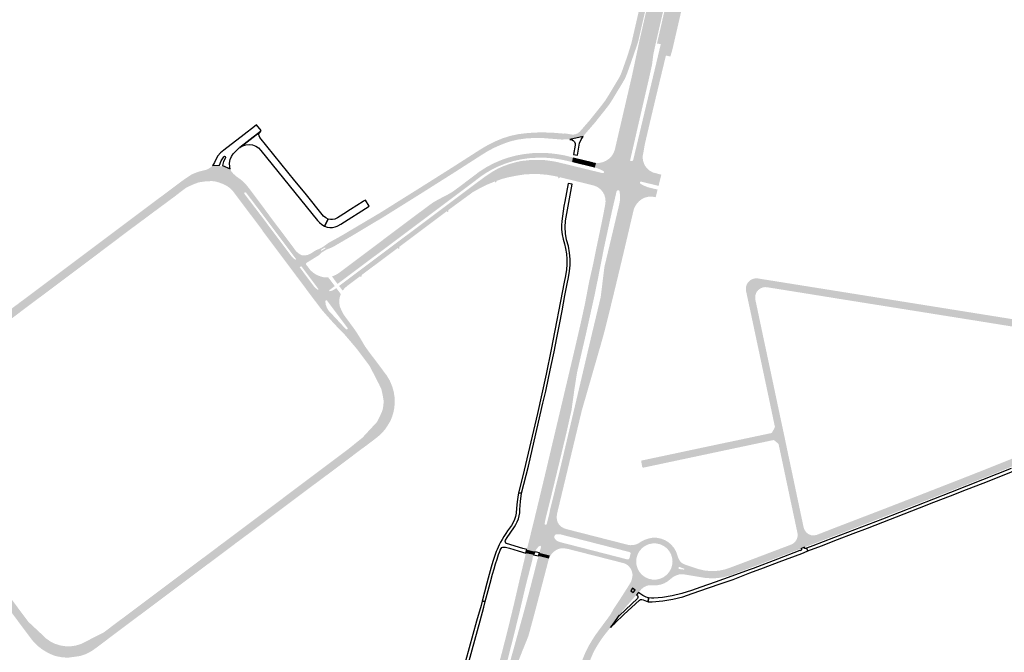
# Model space of a CAD drawing. Header units: metres. Extents: x 124582 to 143330, y 393481 to 406815.
# Tile 13 of 134: x 130843 to 131790, y 393933 to 394542. Entities that reach past the tile are written whole.
import ezdxf

# ---------------------------------------------------------------- set-up
doc = ezdxf.new("R2010")
doc.units = ezdxf.units.M
doc.header["$MEASUREMENT"] = 0
for name, color, linetype, lineweight in [('ir-ARC-asfalt-bestaande fietspaden-niet te inspecteren', 21, 'Continuous', 0), ('ir-ARC-asfalt-bestaande wegen-niet te inspecteren', 151, 'Continuous', 0), ('ir-ARC-asfalt-hoofdwegen-te inspecteren', 5, 'Continuous', 0), ('ir-ARC-beton-hoofdwegen-te inspecteren', 253, 'Continuous', 0)]:
    doc.layers.add(name, color=color, linetype=linetype, lineweight=lineweight)

# ---------------------------------------------------------------- blocks, each defined once
blk = doc.blocks.new('*U2')
at = {"layer": 'ir-ARC-asfalt-hoofdwegen-te inspecteren', "linetype": 'Continuous', "lineweight": 13}
for points in [[(1313623.24, 3938488.34), (1313557.27, 3938513.62), (1313640.29, 3938729.07), (1313739.75, 3938988.12), (1313806.34, 3939160.39), (1313862.25, 3939303.5), (1313874.68, 3939332.18), (1313892.55, 3939369.3), (1313901.66, 3939386.39), (1313902.97, 3939388.85), (1313908.09, 3939398.46), (1313911.93, 3939405.66), (1313934.61, 3939443.19), (1313940.02, 3939452), (1313965.76, 3939492.55), (1313974.86, 3939506.02), (1314034.85, 3939587.49), (1314036.72, 3939590.01), (1314046.77, 3939603.53), (1314093.64, 3939666.59), (1314116.49, 3939699.58), (1314136.59, 3939734.32), (1314143.26, 3939747.09), (1314201.66, 3939834.95), (1314276.61, 3939953.12), (1314292.53, 3939978.26), (1314306.32, 3940000.37), (1314316.02, 3940020.84), (1314323.06, 3940042.37), (1314327.59, 3940069.49), (1314327.99, 3940076.23), (1314327.9, 3940083.04), (1314394.95, 3940015.28), (1314514.68, 3939980.27), (1314487.19, 3939979.43), (1314460.54, 3939972.67), (1314435.98, 3939960.31), (1314414.66, 3939942.94), (1314385.66, 3939909.81), (1314365.43, 3939887.22), (1314222.12, 3939722.92), (1314198.24, 3939691), (1314115.69, 3939572.59), (1314107.71, 3939563.12), (1314063.32, 3939507.54), (1314044.45, 3939482.42), (1314028.08, 3939459.35), (1314011.8, 3939435.07), (1313997.79, 3939413.05), (1313993.39, 3939405.84), (1313976.86, 3939378.79), (1313964.45, 3939356.86), (1313952.63, 3939334.61), (1313939.71, 3939305.44), (1313922.92, 3939265.8), (1313900.67, 3939210.13), (1313738.07, 3938788.05)], [(1314305.82, 3939882.47), (1314298.35, 3939884.24), (1314296.69, 3939885.22), (1314292.62, 3939891.74), (1314294.82, 3939899.1), (1314311.68, 3939926.71), (1314328.06, 3939952.03), (1314370.73, 3940019.93), (1314377.01, 3940024.53), (1314384.61, 3940022.81), (1314394.95, 3940015.28), (1314405.31, 3940007.75), (1314407.92, 3940004.27), (1314408.72, 3940000), (1314407.92, 3939996.63), (1314405.97, 3939993.77), (1314353.39, 3939933.22), (1314333.32, 3939910.84), (1314312.33, 3939886.53)]]:
    blk.add_hatch(color=5, dxfattribs=at).paths.add_polyline_path(points)

msp = doc.modelspace()

# ---------------------------------------------------------------- hatches: boundary and pattern name
at = {"layer": 'ir-ARC-asfalt-hoofdwegen-te inspecteren', "linetype": 'Continuous', "lineweight": 13}
for points in [[(131438.462, 394522.198), (131432.533, 394523.149), (131432.844, 394524.5), (131434.171, 394530.269), (131435.664, 394536.757), (131435.784, 394537.278), (131436.188, 394539.035), (131439.015, 394551.323), (131440.683, 394558.572), (131444.375, 394574.618), (131444.832, 394576.602), (131444.953, 394577.129), (131445.033, 394577.474), (131446.456, 394583.653), (131446.593, 394584.25), (131447.768, 394589.347), (131448.089, 394590.74), (131454.01, 394589.787), (131453.691, 394588.398), (131452.523, 394583.324), (131452.382, 394582.709), (131450.962, 394576.538), (131450.303, 394573.673), (131446.612, 394557.628), (131444.938, 394550.35), (131442.127, 394538.129), (131440.1, 394529.317), (131438.773, 394523.551)], [(131455.154, 394519.524), (131446.595, 394520.895), (131443.185, 394521.442), (131439.452, 394522.04), (131439.763, 394523.393), (131441.086, 394529.159), (131442.556, 394535.56), (131442.712, 394536.242), (131443.111, 394537.979), (131445.915, 394550.19), (131447.587, 394557.473), (131451.271, 394573.518), (131451.704, 394575.4), (131451.863, 394576.094), (131451.93, 394576.386), (131453.346, 394582.555), (131453.488, 394583.173), (131454.652, 394588.244), (131454.971, 394589.632), (131458.72, 394589.028), (131468.958, 394587.38), (131470.655, 394587.107), (131470.339, 394585.73), (131469.183, 394580.691), (131469.037, 394580.054), (131467.628, 394573.909), (131466.964, 394571.015), (131463.285, 394554.974), (131461.597, 394547.614), (131458.836, 394535.579), (131456.786, 394526.64), (131455.465, 394520.879)], [(131471.93, 394516.836), (131463.53, 394518.182), (131459.955, 394518.755), (131456.324, 394519.336), (131456.635, 394520.692), (131457.958, 394526.452), (131460.013, 394535.399), (131462.774, 394547.421), (131464.466, 394554.787), (131468.15, 394570.826), (131468.815, 394573.722), (131470.226, 394579.865), (131470.372, 394580.501), (131471.529, 394585.54), (131471.845, 394586.915), (131472.772, 394586.766), (131487.498, 394584.394), (131487.185, 394583.031), (131486.03, 394577.998), (131485.885, 394577.369), (131484.48, 394571.251), (131483.807, 394568.328), (131480.109, 394552.297), (131478.393, 394544.856), (131475.661, 394533.011), (131473.57, 394523.946), (131472.243, 394518.194)], [(131367.466, 394426.987), (131367.03, 394432.585), (131367.158, 394432.915), (131372.401, 394432.104), (131375.044, 394431.624), (131377.713, 394431.927), (131380.181, 394432.986), (131382.24, 394434.711), (131383.402, 394436.046), (131391.851, 394445.753), (131402.416, 394458.966), (131406.646, 394464.583), (131410.399, 394470.53), (131419.499, 394485.699), (131421.183, 394488.768), (131422.45, 394492.032), (131427.88, 394507.289), (131431.738, 394519.694), (131432.533, 394523.149), (131438.462, 394522.198), (131437.811, 394519.77), (131430.528, 394498.783), (131427.191, 394489.524), (131425.446, 394485.386), (131423.172, 394481.513), (131413.495, 394465.454), (131410.713, 394461.113), (131407.592, 394457.01), (131396.813, 394443.431), (131385.187, 394429.979), (131372.544, 394427.059)], [(131433.731, 394420.988), (131417.513, 394424.726), (131424.251, 394453.762), (131432.231, 394488.09), (131439.452, 394522.04), (131443.185, 394521.442), (131446.595, 394520.895), (131455.154, 394519.524), (131454.195, 394515.257), (131453.562, 394512.36), (131452.756, 394508.407), (131452.236, 394504.407), (131451.768, 394500.409), (131451.471, 394498.444), (131447.725, 394481.773), (131436.722, 394434.047)], [(131443.963, 394418.63), (131436.577, 394420.332), (131441.056, 394439.246), (131445.232, 394456.81), (131449.193, 394473.39), (131457.101, 394506.639), (131459.955, 394518.755), (131463.53, 394518.182), (131471.93, 394516.836), (131471.175, 394513.564), (131469.207, 394506.796), (131464.928, 394507.775), (131459.613, 394485.768), (131454.43, 394464.074), (131449.23, 394442.101), (131444.494, 394421.83)], [(131248.94, 394387.381), (131245.956, 394391.583), (131258.923, 394399.771), (131287.109, 394417.817), (131293.747, 394421.686), (131300.62, 394425.122), (131307.676, 394428.063), (131314.965, 394430.37), (131322.429, 394432.024), (131324.446, 394432.319), (131332.828, 394433.266), (131343.997, 394433.866), (131353.05, 394433.629), (131357.528, 394433.401), (131367.03, 394432.585), (131367.466, 394426.987), (131366.127, 394426.968), (131364.95, 394426.905), (131357.738, 394427.475), (131345.96, 394428.407), (131338.047, 394428.448), (131330.15, 394427.936), (131322.308, 394426.873), (131316.476, 394425.489), (131310.759, 394423.684), (131305.189, 394421.47), (131299.341, 394418.829), (131293.672, 394415.824), (131288.205, 394412.465), (131260.666, 394394.795)], [(131432.503, 394353.255), (131418.136, 394356.567), (131420.012, 394364.465), (131420.715, 394368.646), (131420.823, 394372.884), (131420.334, 394377.095), (131419.785, 394377.915), (131418.842, 394378.207), (131417.926, 394377.841), (131417.444, 394376.979), (131414.996, 394366.507), (131412.983, 394357.78), (131405.609, 394359.48), (131406.424, 394363.912), (131406.88, 394367.28), (131406.597, 394370.667), (131405.589, 394373.912), (131403.903, 394376.863), (131401.62, 394379.38), (131398.846, 394381.345), (131395.714, 394382.663), (131389.908, 394384.102), (131393.125, 394397.254), (131404.089, 394394.573), (131404.816, 394394.627), (131405.332, 394395.141), (131405.389, 394395.868), (131404.958, 394396.456), (131402.101, 394397.995), (131399.099, 394399.228), (131398.143, 394399.52), (131396.576, 394399.914), (131397.711, 394404.425), (131401.076, 394404.493), (131404.364, 394405.21), (131407.451, 394406.55), (131410.221, 394408.461), (131412.57, 394410.871), (131414.408, 394413.69), (131415.667, 394416.811), (131416.517, 394420.321), (131417.513, 394424.726), (131433.731, 394420.988), (131430.498, 394407.02), (131430.635, 394406.449), (131431.149, 394406.165), (131431.91, 394406.172), (131433.058, 394406.552), (131433.392, 394407.008), (131436.577, 394420.332), (131443.963, 394418.63), (131443.249, 394414.329), (131442.688, 394411.502), (131442.652, 394408.62), (131443.142, 394405.78), (131444.141, 394403.077), (131439.959, 394385.762), (131439.934, 394385.311), (131440.122, 394384.9), (131441.122, 394384.001), (131444.105, 394382.396), (131447.259, 394381.158), (131450.537, 394380.303), (131456.92, 394378.771), (131455.119, 394371.409), (131454.21, 394371.609), (131450.952, 394372.045), (131447.671, 394371.828), (131444.499, 394370.965), (131441.56, 394369.492), (131438.971, 394367.466), (131436.834, 394364.968), (131435.181, 394362.472), (131434.018, 394359.714)], [(131371.544, 394388.552), (131363.241, 394390.57), (131361.781, 394389.68), (131361.201, 394389.82), (131361.45, 394390.97), (131359.271, 394391.47), (131357.615, 394391.824), (131360.364, 394405.259), (131362.484, 394404.757), (131363.275, 394404.552), (131374.031, 394401.922)], [(131389.908, 394384.102), (131389.657, 394384.164), (131375.493, 394387.593), (131377.942, 394400.966), (131393.125, 394397.254)], [(131393.938, 394400.578), (131384.137, 394402.956), (131385.211, 394407.384), (131395.015, 394405.028), (131394.975, 394404.839)], [(131396.576, 394399.914), (131393.938, 394400.578), (131394.975, 394404.839), (131395.811, 394404.678), (131397.711, 394404.425)], [(131457.868, 394382.348), (131441.127, 394386.392), (131440.413, 394386.317), (131439.959, 394385.762), (131444.141, 394403.077), (131444.84, 394401.775), (131446.677, 394399.297), (131448.962, 394397.225), (131452.399, 394395.251), (131459.3, 394393.443), (131460.504, 394393.127)], [(131384, 394166.131), (131376.866, 394168.117), (131385.481, 394204.767), (131389.538, 394222.135), (131393.718, 394239.85), (131397.883, 394257.226), (131401.69, 394273.207), (131402.195, 394275.373), (131405.744, 394304.312), (131406.002, 394305.382), (131414.106, 394339.438), (131418.136, 394356.567), (131432.503, 394353.255), (131424.593, 394319.543), (131420.089, 394300.62), (131415.806, 394282.815), (131411.482, 394265.013), (131406.849, 394246.465), (131404.886, 394238.749), (131402.08, 394228.849)], [(131401.732, 394304.353), (131394.666, 394305.962), (131398.162, 394323.16), (131401.692, 394339.896), (131405.074, 394356.568), (131405.609, 394359.48), (131412.983, 394357.78), (131409.515, 394341.959), (131405.679, 394324.213)], [(131349.505, 394063.34), (131339.386, 394065.853), (131343.032, 394080.941), (131348.833, 394105.208), (131377.355, 394225.912), (131382.927, 394250.073), (131386.92, 394268.282), (131391.029, 394289.987), (131394.666, 394305.962), (131401.732, 394304.353), (131399.771, 394294.21), (131396.129, 394276.385), (131392.913, 394261.967), (131387.82, 394238.936), (131383.37, 394219.812), (131379.479, 394202.988), (131377.007, 394187.302), (131374.102, 394166.495), (131368.846, 394143.032), (131363.154, 394119.266), (131356.218, 394090.567), (131352.428, 394075.088)], [(131569.781, 394150.519), (131569.017, 394154.036), (131565.619, 394170.192), (131547.695, 394254.711), (131545.425, 394265.301), (131544.033, 394271.776), (131542.049, 394281.002), (131541.808, 394282.69), (131541.869, 394284.395), (131541.878, 394284.603), (131541.926, 394284.841), (131542.644, 394287.349), (131543.985, 394289.587), (131545.859, 394291.402), (131553.734, 394282.056), (131552.237, 394280.178), (131551.235, 394277.995), (131550.786, 394275.635), (131550.916, 394273.237), (131551.034, 394272.587), (131553.25, 394262.146), (131557.537, 394241.819), (131557.894, 394240.028), (131561.514, 394223.151), (131564.729, 394208.002), (131564.839, 394207.643), (131569.07, 394187.579), (131575.881, 394155.452), (131576.625, 394151.968)], [(131831.377, 394241.682), (131830.813, 394241.773), (131814.889, 394244.312), (131814.649, 394244.335), (131794.106, 394247.614), (131762.145, 394252.771), (131730.567, 394257.799), (131715.822, 394260.17), (131695.494, 394263.418), (131631.9, 394273.573), (131596.391, 394279.306), (131579.137, 394282.056), (131562.602, 394284.719), (131560.206, 394284.892), (131557.839, 394284.484), (131555.638, 394283.52), (131553.734, 394282.056), (131545.859, 394291.402), (131548.138, 394292.671), (131550.668, 394293.309), (131553.277, 394293.271), (131553.48, 394293.255), (131557.542, 394292.578), (131580.125, 394288.983), (131597.364, 394286.213), (131614.644, 394283.467), (131633.358, 394280.465), (131653.422, 394277.251), (131808.852, 394252.373), (131832.216, 394248.662), (131832.458, 394248.595)], [(131612.453, 394039.924), (131609.956, 394046.418), (131615.175, 394048.423), (131625.897, 394052.607), (131654.776, 394063.72), (131670.341, 394069.679), (131689.511, 394077.131), (131690.721, 394077.587), (131705.107, 394083.15), (131719.511, 394088.794), (131750.221, 394100.776), (131765.876, 394106.942), (131785.699, 394114.828), (131800.354, 394120.76), (131812.809, 394125.911), (131826.158, 394131.506), (131838.559, 394136.764), (131851.869, 394142.496), (131864.936, 394148.193), (131883.933, 394156.617), (131897.496, 394162.737), (131912.469, 394169.626), (131926.492, 394176.172), (131954.424, 394189.467), (131969.194, 394196.696), (131996.055, 394210.042), (131999.249, 394203.8), (131986.882, 394197.594), (131984.011, 394196.139), (131980.452, 394194.385), (131971.221, 394189.793), (131957.293, 394183.088), (131943.333, 394176.394), (131929.348, 394169.758), (131915.334, 394163.192), (131900.356, 394156.353), (131887.162, 394150.365), (131867.023, 394141.438), (131854.662, 394136.069), (131841.357, 394130.381), (131828.946, 394125.104), (131815.594, 394119.529), (131802.742, 394114.235), (131788.718, 394108.526), (131752.719, 394094.227), (131721.539, 394082.088), (131707.143, 394076.455), (131672.647, 394063.064), (131628.387, 394046.03), (131613.002, 394040.132)], [(131358.743, 394061.031), (131351.719, 394062.776), (131353.382, 394069.527), (131353.235, 394069.578), (131357.187, 394085.663), (131361.97, 394104.887), (131375.891, 394164.057), (131376.866, 394168.117), (131384, 394166.131), (131361.059, 394070.41), (131360.148, 394066.518)], [(131442.794, 394111.051), (131442.568, 394111.499), (131442.153, 394111.781), (131441.065, 394117.806), (131441.188, 394117.883), (131441.322, 394117.94), (131441.528, 394117.966), (131454.256, 394120.68), (131470.396, 394124.094), (131485.539, 394127.337), (131517.809, 394134.168), (131533.957, 394137.555), (131550.058, 394140.973), (131566.218, 394144.38), (131566.478, 394144.423), (131567.052, 394144.853), (131569.656, 394149.921), (131569.781, 394150.519), (131573.416, 394133.35), (131573.339, 394133.622), (131572.923, 394134.336), (131569.056, 394137.494), (131568.313, 394137.675), (131567.706, 394137.546), (131539.369, 394131.555), (131528.957, 394129.349), (131474.333, 394117.759), (131455.674, 394113.792), (131455.443, 394113.763)], [(131585.498, 394037.129), (131587.808, 394038.439), (131589.682, 394040.321), (131590.984, 394042.636), (131591.617, 394045.215), (131591.535, 394047.87), (131591.353, 394048.758), (131583.568, 394085.429), (131576.623, 394118.313), (131573.416, 394133.35), (131569.781, 394150.519), (131576.625, 394151.968), (131579.113, 394140.325), (131580.477, 394133.753), (131584.613, 394114.206), (131587.238, 394101.831), (131593.998, 394069.758), (131597.484, 394053.364), (131597.883, 394052.103), (131598.512, 394050.94), (131598.647, 394050.734), (131598.726, 394050.559), (131600.314, 394048.512), (131602.405, 394046.982), (131604.836, 394046.085), (131607.419, 394045.893), (131609.956, 394046.418)], [(131353.093, 394026.602), (131343.236, 394029.092), (131344.718, 394034.693), (131344.612, 394035.454), (131343.99, 394035.907), (131343.233, 394035.776), (131342.016, 394034.765), (131340.298, 394032.579), (131338.861, 394030.2), (131331.11, 394032.206), (131333.056, 394040.064), (131335.589, 394050.293), (131337.158, 394056.631), (131339.386, 394065.853), (131349.505, 394063.34), (131348.821, 394060.34), (131348.263, 394057.315), (131348.444, 394056.574), (131349.082, 394056.157), (131349.834, 394056.289), (131350.292, 394056.898), (131351.719, 394062.776), (131358.743, 394061.031), (131354.851, 394045.83), (131357.615, 394045.102), (131357.574, 394044.933)], [(131430.925, 394028.283), (131430.86, 394029.009), (131430.449, 394029.61), (131429.797, 394029.935), (131366.719, 394046.084), (131364.228, 394046.762), (131361.661, 394047.027), (131359.084, 394046.871), (131358.16, 394046.144), (131357.615, 394045.102), (131354.851, 394045.83), (131360.148, 394066.518), (131359.807, 394063.394), (131360.195, 394060.276), (131361.04, 394058.062), (131362.338, 394056.08), (131363.559, 394054.806), (131365.002, 394053.79), (131366.909, 394052.779), (131368.945, 394052.06), (131428.174, 394036.911), (131429.568, 394036.634), (131430.985, 394036.521), (131432.88, 394036.604)], [(131428.21, 394017.13), (131426.808, 394018.085), (131425.288, 394018.837), (131424.567, 394019.101), (131423.834, 394019.332), (131409.193, 394023.074), (131370.484, 394032.963), (131367.491, 394033.438), (131364.464, 394033.564), (131361.853, 394032.961), (131359.402, 394031.877), (131357.2, 394030.35), (131355.291, 394028.566), (131353.796, 394026.424), (131352.375, 394023.664), (131357.574, 394044.933), (131357.528, 394044.059), (131357.754, 394043.214), (131359.09, 394041.505), (131360.851, 394040.238), (131362.896, 394039.516), (131364.889, 394039.003), (131427.878, 394022.801), (131428.667, 394022.781), (131429.368, 394023.143), (131429.81, 394023.796)], [(131508.477, 394004.601), (131502.257, 394005.094), (131501.003, 394005.283), (131499.756, 394005.501), (131494.629, 394006.344), (131485.295, 394007.928), (131486.752, 394016.679), (131496.412, 394013.486), (131496.602, 394013.407), (131501.997, 394012.182), (131507.499, 394011.61), (131512.136, 394011.64), (131516.747, 394012.135), (131521.285, 394013.088), (131525.705, 394014.492), (131542.28, 394020.744), (131554.873, 394025.531), (131585.498, 394037.129), (131609.956, 394046.418), (131612.453, 394039.924), (131601.307, 394035.704), (131598.366, 394034.529), (131594.622, 394033.095), (131586.909, 394030.171), (131572.618, 394024.721), (131547.891, 394015.372), (131528.077, 394007.88), (131526.887, 394007.469), (131520.876, 394005.797), (131514.711, 394004.837)], [(131304.601, 393896.327), (131297.664, 393898.338), (131300.579, 393908.722), (131306.999, 393932.606), (131313.096, 393956.414), (131318.898, 393980.571), (131324.342, 394004.113), (131330.245, 394028.77), (131337.571, 394027.353), (131337.057, 394025.829), (131336.527, 394023.976), (131336.843, 394023.911), (131330.674, 394000), (131329.966, 393997.283), (131324.446, 393973.563), (131318.315, 393948.564), (131311.751, 393922.823), (131304.738, 393896.8)], [(131318.449, 393909.857), (131311.336, 393911.69), (131317.665, 393933.965), (131322.816, 393952.682), (131328.088, 393971.627), (131332.977, 393989.988), (131337.867, 394008.897), (131341.384, 394022.771), (131341.58, 394022.731), (131342.478, 394026.122), (131352.375, 394023.664), (131346.198, 394000), (131338.965, 393972.462), (131333.748, 393953.117), (131332.507, 393948.779), (131330.849, 393944.583), (131327.07, 393935.327), (131321.928, 393922.24)]]:
    msp.add_hatch(color=5, dxfattribs=at).paths.add_polyline_path(points)
h = msp.add_hatch(color=5, dxfattribs=at)
h.paths.add_polyline_path([(131118.67, 394306.719), (131109.936, 394318.659), (131112.162, 394316.907), (131114.66, 394315.572), (131117.452, 394315.385), (131120.211, 394315.852), (131122.786, 394316.947), (131122.958, 394317.065), (131127.916, 394320.196), (131128.627, 394320.6), (131132.009, 394321.917), (131135.463, 394323.923), (131140.341, 394327.468), (131151.602, 394333.726), (131153.107, 394334.57), (131189.539, 394356.168), (131226.9, 394379.55), (131245.956, 394391.583), (131248.94, 394387.381), (131231.257, 394376.199), (131192.395, 394351.907), (131161.53, 394333.448), (131160.644, 394332.947), (131145.075, 394323.841), (131142.839, 394322.81), (131140.061, 394321.679), (131138.223, 394320.93), (131133.991, 394318.377), (131131.412, 394315.848), (131130.83, 394315.483), (131122.926, 394310.522), (131122.296, 394310.169), (131118.949, 394308.07), (131118.516, 394307.455)])
h.paths.add_polyline_path([(131133.271, 394320.027), (131133.016, 394320.467), (131133.273, 394320.906), (131136.733, 394322.945), (131137.234, 394322.943), (131137.482, 394322.508), (131137.229, 394322.076), (131133.78, 394320.032)], flags=16)
h = msp.add_hatch(color=5, dxfattribs=at)
h.paths.add_polyline_path([(131452.709, 393997.873), (131451.468, 393998.027), (131439.495, 394001.528), (131432.79, 394008.304), (131432.751, 394008.802), (131432.684, 394009.303), (131432.041, 394011.845), (131430.871, 394014.191), (131429.227, 394016.234), (131428.731, 394016.696), (131428.21, 394017.13), (131429.81, 394023.796), (131430.925, 394028.283), (131432.88, 394036.604), (131434.731, 394036.88), (131436.348, 394037.351), (131437.918, 394037.961), (131438.542, 394038.27), (131439.137, 394038.634), (131441.295, 394040.118), (131443.626, 394041.311), (131447.767, 394042.818), (131452.079, 394043.729), (131456.216, 394043.636), (131460.273, 394042.818), (131464.123, 394041.302), (131467.648, 394039.134), (131470.39, 394036.558), (131472.812, 394033.678), (131474.656, 394030.438), (131475.958, 394026.945), (131476.382, 394025.457), (131476.952, 394024.019), (131477.806, 394022.359), (131478.829, 394020.798), (131479.648, 394019.922), (131480.598, 394019.19), (131481.757, 394018.495), (131483.964, 394017.601), (131486.752, 394016.679), (131485.295, 394007.928), (131481.281, 394008.609), (131481.015, 394008.622), (131477.598, 394008.323), (131474.326, 394007.293), (131471.354, 394005.582), (131470.167, 394004.576), (131468.678, 394003.392), (131466.315, 394001.517), (131463.707, 394000), (131460.586, 393998.772), (131457.309, 393998.057), (131453.96, 393997.874)])
h.paths.add_polyline_path([(131482.147, 394013.022), (131477.754, 394013.547), (131477.078, 394013.917), (131476.865, 394014.657), (131477.241, 394015.33), (131477.983, 394015.536), (131482.362, 394013.946), (131482.678, 394013.619), (131482.575, 394013.176)], flags=16)
h.paths.add_polyline_path([(131451.965, 394003.419), (131448.391, 394004.178), (131445.053, 394005.665), (131442.097, 394007.812), (131439.652, 394010.528), (131437.825, 394013.692), (131436.696, 394017.167), (131436.314, 394020.801), (131436.696, 394024.435), (131437.825, 394027.91), (131439.652, 394031.075), (131442.097, 394033.79), (131445.053, 394035.938), (131448.391, 394037.425), (131451.965, 394038.184), (131455.619, 394038.184), (131459.193, 394037.425), (131462.531, 394035.938), (131465.487, 394033.79), (131467.932, 394031.075), (131469.759, 394027.91), (131470.888, 394024.435), (131471.27, 394020.801), (131470.888, 394017.167), (131469.759, 394013.692), (131467.932, 394010.528), (131465.487, 394007.812), (131462.531, 394005.665), (131459.193, 394004.178), (131455.619, 394003.419)], flags=16)
at = {"layer": 'ir-ARC-beton-hoofdwegen-te inspecteren', "linetype": 'Continuous', "lineweight": 13}
for points in [[(131274.009, 394381.669), (131271.529, 394385.472), (131278.881, 394391.01), (131285.254, 394395.868), (131291.996, 394400.198), (131299.064, 394403.974), (131306.412, 394407.17), (131313.993, 394409.767), (131321.395, 394411.652), (131328.912, 394413.005), (131336.507, 394413.82), (131344.14, 394414.093), (131351.773, 394413.822), (131353.673, 394413.67), (131360.314, 394412.908), (131366.898, 394411.757), (131373.404, 394410.221), (131375.481, 394409.722), (131374.651, 394405.257), (131371.961, 394405.91), (131364.668, 394407.569), (131357.278, 394408.722), (131349.826, 394409.365), (131341.805, 394409.483), (131333.797, 394409.01), (131326.238, 394407.987), (131318.783, 394406.37), (131311.479, 394404.169), (131304.372, 394401.398), (131297.507, 394398.073), (131292.032, 394394.888), (131286.77, 394391.36), (131281.745, 394387.504)], [(130813.234, 394238.071), (130808.704, 394244.085), (130837.988, 394266.138), (130839.475, 394267.258), (130841.039, 394268.217), (130842.423, 394269.42), (130856.812, 394280.134), (130865.21, 394286.439), (130885.193, 394301.49), (130897.637, 394310.761), (130969.741, 394364.865), (130990.729, 394380.571), (130997.884, 394385.911), (131000, 394387.487), (131004.114, 394390.365), (131008.336, 394393.082), (131010.183, 394393.98), (131015.237, 394395.976), (131020.512, 394397.276), (131022.796, 394397.886), (131024.949, 394398.863), (131026.591, 394399.9), (131028.062, 394401.169), (131028.802, 394402.052), (131028.533, 394394.433), (131028.269, 394386.943), (131027.816, 394386.957), (131021.477, 394386.587), (131015.194, 394385.67), (131009.046, 394383.261), (131003.094, 394380.4), (130999.499, 394377.708), (130992.427, 394372.218), (130992.307, 394372.129), (130972.966, 394357.81), (130961.501, 394349.245), (130960.459, 394348.535), (130946.07, 394337.821), (130936.127, 394330.315), (130915.798, 394314.967), (130875.069, 394284.41), (130847.616, 394263.862), (130844.077, 394261.183), (130833.639, 394253.28), (130820.797, 394243.713)], [(131278.048, 394375.477), (131275.348, 394379.617), (131284.729, 394386.646), (131291.492, 394391.643), (131298.523, 394396.257), (131303.31, 394398.983), (131308.344, 394401.221), (131313.971, 394403.245), (131319.709, 394404.926), (131325.539, 394406.256), (131334.612, 394407.224), (131343.734, 394407.398), (131348.825, 394407.074), (131355.155, 394406.212), (131360.364, 394405.259), (131357.615, 394391.824), (131350.328, 394393.027), (131342.97, 394393.671), (131335.686, 394393.755), (131328.417, 394393.29), (131320.746, 394392.091), (131313.134, 394390.56), (131307.588, 394389.114), (131302.174, 394387.231), (131301.441, 394385.7), (131300.871, 394385.49), (131300.414, 394386.593), (131293.696, 394383.878), (131287.159, 394380.753), (131280.828, 394377.228), (131279.38, 394376.445)], [(131148.989, 394287.937), (131143.657, 394295.181), (131144.318, 394295.412), (131147.308, 394296.671), (131150.087, 394298.343), (131161.135, 394306.646), (131162.631, 394307.76), (131182.533, 394322.699), (131218.722, 394349.89), (131235.482, 394362.418), (131240.334, 394365.957), (131245.501, 394369.017), (131254.35, 394373.575), (131257.185, 394375.166), (131259.942, 394376.889), (131260.943, 394377.586), (131265.831, 394381.18), (131271.529, 394385.472), (131274.009, 394381.669)], [(131153.884, 394281.553), (131150.464, 394286.039), (131275.348, 394379.617), (131278.048, 394375.477), (131255.644, 394359.085), (131255.469, 394357.389), (131255, 394356.981), (131254.2, 394357.98), (131208.504, 394323.744), (131208.334, 394322.025), (131207.88, 394321.63), (131207.07, 394322.623), (131172.151, 394296.499), (131171.978, 394294.762), (131171.499, 394294.372), (131170.688, 394295.368), (131158.946, 394286.555), (131156.552, 394284.491), (131154.375, 394282.2), (131154.196, 394281.973)], [(131136.938, 394259.515), (131134.93, 394261.793), (131132.923, 394264.278), (131125.5, 394274.094), (131111.876, 394292.316), (131109.304, 394295.717), (131105.979, 394300.199), (131105.732, 394300.527), (131112.557, 394304.024), (131118.477, 394296.091), (131123.25, 394289.696), (131126.264, 394285.657), (131128.172, 394283.683), (131129.783, 394282.526), (131130.112, 394282.445), (131130.414, 394282.599), (131130.541, 394282.942), (131130.392, 394283.276), (131129.359, 394284.697), (131124.785, 394290.821), (131119.985, 394297.243), (131114.157, 394305.041), (131118.082, 394307.522), (131118.67, 394306.719), (131122.648, 394301.494), (131123.723, 394300.426), (131125.737, 394298.735), (131127.915, 394297.262), (131130.701, 394295.909), (131133.619, 394294.868), (131135.72, 394294.403), (131137.867, 394294.259), (131138.93, 394294.263), (131139.98, 394294.341), (131146.374, 394285.949), (131141.602, 394282.343), (131141.072, 394281.77), (131140.937, 394281.457), (131141.037, 394281.131), (131141.401, 394280.936), (131143.479, 394281.45), (131145.44, 394282.31), (131147.226, 394283.49), (131147.815, 394283.965), (131152.13, 394278.25), (131151.766, 394277.131), (131151.25, 394275.458), (131150.85, 394273.479), (131150.713, 394271.464), (131150.711, 394269.484), (131144.254, 394264.81), (131140.223, 394270.187), (131138.952, 394271.893), (131138.529, 394272.145), (131138.037, 394272.166), (131137.406, 394271.741), (131137.254, 394270.996), (131137.715, 394267.829), (131138.832, 394264.83), (131140.557, 394262.134)], [(131193.286, 394175.995), (131192.403, 394181.147), (131191.285, 394186.253), (131191.041, 394186.963), (131189.127, 394191.038), (131183.28, 394202.406), (131180.005, 394208.73), (131178.925, 394210.342), (131173.143, 394218.052), (131168.626, 394224.063), (131166.673, 394226.487), (131161.333, 394232.799), (131155.94, 394239.066), (131150.972, 394244.335), (131148.061, 394247.247), (131145.232, 394250.24), (131140.047, 394255.987), (131136.938, 394259.515), (131140.557, 394262.134), (131150.703, 394251.247), (131157.057, 394244.429), (131157.713, 394244.082), (131158.425, 394244.292), (131158.783, 394244.917), (131158.619, 394245.619), (131158.027, 394246.436), (131153.113, 394252.992), (131144.254, 394264.81), (131150.711, 394269.484), (131151.233, 394266.161), (131152.913, 394262.285), (131154.857, 394258.534), (131164.76, 394245.089), (131167.072, 394241.688), (131169.317, 394238.242), (131170.9, 394235.654), (131172.439, 394233.04), (131173.026, 394231.958), (131175.624, 394227.653), (131178.528, 394223.548), (131190.403, 394207.833), (131193.506, 394203.588), (131196.24, 394199.977), (131198.6, 394196.112), (131199.436, 394194.498), (131201.594, 394189.343), (131203.1, 394183.961), (131203.932, 394178.435)], [(130910.804, 393933.675), (130905.918, 393943.326), (130910.682, 393945.738), (130924.287, 393952.704), (130933.794, 393959.889), (130943.599, 393967.223), (130954.38, 393975.304), (130997.217, 394007.384), (131000, 394009.477), (131010.871, 394017.655), (131023.184, 394026.849), (131024.325, 394027.658), (131036.393, 394036.782), (131047.207, 394044.821), (131071.192, 394062.822), (131088.352, 394075.636), (131106.327, 394089.206), (131158.251, 394128.126), (131172.892, 394139.906), (131184.783, 394152.777), (131186.284, 394154.298), (131187.49, 394156.062), (131189.823, 394160.766), (131191.944, 394165.57), (131192.14, 394166.161), (131192.76, 394168.821), (131193.09, 394171.542), (131193.111, 394171.716), (131193.376, 394173.848), (131193.286, 394175.995), (131203.932, 394178.435), (131204.057, 394175.709), (131204.014, 394172.975), (131203.613, 394168.737), (131202.808, 394164.557), (131201.608, 394160.473), (131200.571, 394157.771), (131199.297, 394155.172), (131197.258, 394151.679), (131194.973, 394148.342), (131192.747, 394145.693), (131190.326, 394143.221), (131188.112, 394141.197), (131185.766, 394139.328), (131182.546, 394136.854), (131176.946, 394132.598), (131176.532, 394132.338), (131171.945, 394128.945), (131143.713, 394107.716), (131127.127, 394095.385), (131099.698, 394074.867), (131079.957, 394059.993), (131063.154, 394047.37), (131052.501, 394039.475), (131027.671, 394020.828), (131015.282, 394011.619), (131000, 394000.1), (130933.22, 393950.096), (130925.58, 393944.307), (130916.669, 393937.611), (130913.801, 393935.547)]]:
    msp.add_hatch(color=252, dxfattribs=at).paths.add_polyline_path(points)
h = msp.add_hatch(color=252, dxfattribs=at)
h.paths.add_polyline_path([(131105.732, 394300.527), (131103.059, 394304.081), (131098.468, 394310.215), (131090.499, 394320.848), (131076.445, 394339.646), (131076.514, 394339.705), (131075.305, 394341.487), (131066.971, 394352.613), (131063.594, 394356.902), (131048.645, 394376.952), (131045.917, 394379.873), (131042.667, 394382.2), (131042.499, 394382.297), (131038.829, 394384.091), (131038.616, 394384.197), (131035.345, 394385.472), (131031.97, 394386.438), (131031.735, 394386.488), (131028.269, 394386.943), (131028.533, 394394.433), (131028.802, 394402.052), (131035.432, 394402.386), (131035.483, 394401.625), (131036.115, 394401.199), (131037.136, 394400.993), (131037.889, 394401.174), (131038.313, 394401.822), (131045.668, 394398.842), (131046.334, 394397.173), (131047.303, 394395.66), (131048.819, 394393.968), (131051.907, 394391.189), (131055.349, 394388.863), (131058.305, 394386.333), (131061.017, 394383.545), (131063.464, 394380.52), (131075.033, 394365.148), (131084.213, 394352.69), (131102.856, 394327.886), (131109.095, 394319.512), (131109.509, 394319.076), (131109.936, 394318.659), (131118.082, 394307.522), (131114.157, 394305.041), (131113.446, 394304.589), (131112.557, 394304.024)])
h.paths.add_polyline_path([(131108.265, 394311.423), (131106.257, 394312.817), (131104.643, 394314.653), (131101.544, 394318.788), (131075.157, 394353.996), (131064.846, 394367.524), (131059.463, 394374.587), (131059.219, 394375.369), (131059.649, 394376.066), (131060.461, 394376.199), (131061.093, 394375.671), (131066.413, 394368.662), (131076.663, 394355.159), (131103.067, 394319.927), (131108.858, 394312.199), (131108.96, 394311.821), (131108.761, 394311.483)], flags=16)
h = msp.add_hatch(color=252, dxfattribs=at)
h.paths.add_polyline_path([(130887.647, 393928.328), (130883.231, 393928.747), (130878.653, 393929.618), (130876.203, 393930.328), (130874.278, 393931.066), (130873.842, 393931.316), (130873.164, 393931.598), (130869.881, 393933.146), (130864.864, 393936.186), (130860.26, 393939.82), (130856.137, 393943.993), (130852.559, 393948.642), (130835.861, 393971.073), (130819.806, 393992.094), (130817.739, 393994.6), (130812.793, 394000), (130806.603, 394007.044), (130800.568, 394014.221), (130789.997, 394028.367), (130798.367, 394037.919), (130802.173, 394032.89), (130803.135, 394031.624), (130804.041, 394030.432), (130804.756, 394029.421), (130812.405, 394018.972), (130813.986, 394016.703), (130815.888, 394013.764), (130819.978, 394007.252), (130824.447, 394000), (130825.187, 393998.819), (130827.516, 393995.356), (130830.248, 393991.415), (130833.062, 393987.532), (130851.526, 393962.776), (130857.636, 393957.079), (130863.216, 393951.858), (130868.418, 393946.884), (130872.647, 393943.894), (130877.285, 393941.586), (130882.222, 393940.017), (130887.34, 393939.222), (130892.52, 393939.221), (130897.392, 393939.957), (130902.104, 393941.395), (130905.918, 393943.326), (130910.804, 393933.675), (130906.258, 393931.494), (130901.488, 393929.86), (130893.299, 393928.745), (130890.484, 393928.361)])
h.paths.add_polyline_path([(130803.3, 394019.582), (130802.637, 394019.994), (130800.794, 394022.374), (130800.618, 394023.121), (130801.02, 394023.775), (130801.767, 394023.954), (130802.422, 394023.554), (130804.247, 394021.194), (130804.452, 394020.441), (130804.057, 394019.769)], flags=16)

# ---------------------------------------------------------------- linework, layer by layer
at = {"layer": 'ir-ARC-asfalt-bestaande fietspaden-niet te inspecteren', "color": 11, "linetype": 'Continuous', "lineweight": 30, "flags": 128}
for points in [[(131379.946, 394411.903), (131381.268, 394419.697), (131381.935, 394423.346), (131383.256, 394426.812), (131385.187, 394429.979), (131372.544, 394427.059), (131374.24, 394426.822), (131375.746, 394426.008), (131376.874, 394424.72), (131377.482, 394423.12), (131377.493, 394421.408), (131376.022, 394412.629), (131379.946, 394411.903)], [(131369.163, 394301.703), (131368.26, 394295.645), (131367.045, 394289.642), (131354.55, 394225.005), (131349.669, 394201.132), (131341.345, 394163.261), (131327.328, 394103.313), (131323.408, 394088.148), (131323.126, 394086.945), (131326.122, 394086.492), (131332.678, 394112.653), (131335.041, 394122.582), (131346.656, 394173.169), (131348.357, 394180.818), (131349.26, 394184.877), (131351.941, 394197.172), (131354.562, 394209.479), (131357.306, 394222.713), (131359.986, 394235.961), (131362.556, 394248.985), (131365.063, 394262.022), (131367.778, 394276.719), (131369.871, 394288.044), (131371.064, 394294.21), (131372.085, 394300.407), (131372.696, 394306.023), (131372.847, 394311.67), (131372.31, 394318.023), (131371.185, 394324.299), (131369.376, 394330.257), (131368.309, 394336.392), (131368, 394342.612), (131368.453, 394348.822), (131374.842, 394384.038), (131370.84, 394384.766), (131367.737, 394367.298), (131366.868, 394362.655), (131365.292, 394353.234), (131364.669, 394348.446), (131364.349, 394344.391), (131364.391, 394340.324), (131365.016, 394335.675), (131366.108, 394331.114), (131367.401, 394326.618), (131368.411, 394322.05), (131369.278, 394316.922), (131369.759, 394311.743), (131369.661, 394306.711), (131369.163, 394301.703)], [(131304.776, 394029.695), (131305.595, 394031.761), (131306.371, 394033.364), (131307.077, 394034.148), (131308.018, 394034.627), (131309.253, 394034.752), (131310.491, 394034.702), (131314.567, 394033.762), (131322.899, 394031.148), (131330.245, 394028.77), (131331.11, 394032.206), (131327.17, 394033.391), (131311.666, 394038.055), (131310.812, 394038.509), (131310.433, 394039.399), (131310.403, 394040.463), (131310.711, 394041.482), (131312.33, 394043.969), (131315.152, 394048.141), (131319.27, 394054.249), (131320.684, 394056.58), (131321.905, 394059.017), (131323.012, 394061.866), (131323.831, 394064.811), (131324.29, 394067.812), (131324.408, 394070.845), (131325.07, 394078.69), (131326.122, 394086.492), (131323.126, 394086.945), (131322.346, 394082.657), (131321.908, 394078.321), (131321.327, 394072.149), (131321.005, 394067.178), (131320.345, 394064.133), (131319.376, 394061.172), (131318.03, 394058.308), (131316.36, 394055.619), (131312.648, 394050.201), (131311.031, 394047.842), (131308.971, 394044.756), (131307.372, 394042.09), (131305.857, 394039.375), (131304.591, 394036.98), (131303.386, 394034.553), (131302.503, 394032.473), (131301.682, 394030.369), (131299.999, 394025.6), (131298.421, 394020.795), (131296.809, 394015.341), (131293.937, 394004.819), (131292.702, 394000), (131288.18, 393982.778), (131291.167, 393982.304), (131295.956, 394000), (131298.23, 394008.579), (131299.634, 394013.651), (131301.099, 394018.705), (131302.45, 394023.079), (131303.906, 394027.42), (131304.776, 394029.695)], [(131338.861, 394030.2), (131337.571, 394027.353), (131342.478, 394026.122), (131343.236, 394029.092), (131338.861, 394030.2)], [(131594.685, 394031.524), (131593.746, 394031.155), (131593.705, 394031.259), (131572.19, 394023.072), (131548.715, 394014.181), (131544.984, 394012.768), (131528.421, 394006.544), (131512.228, 394000.818), (131498.501, 393996.162), (131489.418, 393992.962), (131480.201, 393989.994), (131470.854, 393987.705), (131461.493, 393986.15), (131453.306, 393985.511), (131451.567, 393985.375), (131451.017, 393985.439), (131448.111, 393985.777), (131447.9, 393982.103), (131451.575, 393981.971), (131461.828, 393982.964), (131471.442, 393984.555), (131481.157, 393986.921), (131490.238, 393989.927), (131505.836, 393995.381), (131518.132, 393999.703), (131529.524, 394003.638), (131545.782, 394009.805), (131558.709, 394014.74), (131573.856, 394020.44), (131595.58, 394028.672), (131600.836, 394030.791), (131601.347, 394030.983), (131600.319, 394033.658), (131599.375, 394033.296), (131598.598, 394033.306), (131598.075, 394033.88), (131598.088, 394034.264), (131598.366, 394034.529), (131594.622, 394033.095), (131594.999, 394033.076), (131595.251, 394032.794), (131595.238, 394032.039), (131594.685, 394031.524)], [(131435.339, 393993.322), (131432.806, 393995.203), (131431.168, 393992.671), (131433.332, 393991.084), (131435.339, 393993.322)], [(131438.566, 393990.981), (131436.543, 393988.722), (131437.489, 393987.957), (131438.025, 393987.063), (131438.025, 393986.021), (131437.49, 393985.127), (131420.129, 393968.816), (131419.824, 393969.1), (131411.569, 393957.259), (131413.599, 393959.477), (131415.752, 393961.585), (131424.463, 393969.895), (131439.443, 393983.447), (131440.516, 393984.132), (131441.774, 393984.318), (131442.999, 393983.972), (131447.9, 393982.103), (131448.111, 393985.777), (131445.924, 393986.561), (131442.761, 393988.06), (131439.826, 393989.968), (131438.566, 393990.981)]]:
    msp.add_lwpolyline(points, close=True, dxfattribs=at)
for points in [[(131797.198, 394110.439), (131769.647, 394099.359), (131738.87, 394087.221), (131673.217, 394061.68), (131626.098, 394043.572), (131606.37, 394036.034), (131600.287, 394033.741), (131600.319, 394033.658), (131600.319, 394033.658), (131601.347, 394030.983), (131614.489, 394035.921), (131629.927, 394041.856), (131645.008, 394047.702), (131658.835, 394052.999), (131708.782, 394072.328), (131722.699, 394077.78), (131738.678, 394083.927), (131754.195, 394089.992), (131770.171, 394096.311), (131790.435, 394104.361), (131804.542, 394110.079)], [(131193.172, 393626.116), (131286.067, 393963.691), (131289.66, 393976.733), (131291.167, 393982.304), (131288.18, 393982.778), (131287.071, 393978.553), (131282.74, 393963.31), (131258.151, 393873.583)]]:
    msp.add_lwpolyline(points, dxfattribs=at)
at = {"layer": 'ir-ARC-asfalt-bestaande wegen-niet te inspecteren', "color": 7, "linetype": 'Continuous', "lineweight": 30, "flags": 128}
for points in [[(131038.313, 394401.822), (131045.668, 394398.842), (131045.464, 394399.68), (131045.337, 394400.534), (131045.195, 394404.104), (131045.742, 394407.635), (131046.896, 394410.609), (131048.685, 394413.25), (131051.444, 394416.174), (131054.48, 394418.808), (131054.951, 394419.18), (131074.762, 394434.828), (131075.662, 394435.536), (131071.116, 394441.11), (131069.002, 394439.484), (131059.176, 394431.924), (131039.567, 394416.858), (131036.533, 394414.246), (131033.952, 394411.186), (131031.889, 394407.756), (131030.635, 394404.816), (131029.805, 394403.376), (131028.802, 394402.052), (131035.432, 394402.386), (131037.117, 394406.588), (131039.485, 394410.447), (131040.14, 394410.839), (131040.883, 394410.666), (131041.297, 394410.025), (131041.148, 394409.276), (131039.385, 394405.68), (131038.313, 394401.822)], [(131136.406, 394343.461), (131140.112, 394350.334), (131137.616, 394351.505), (131135.524, 394353.302), (131117.787, 394375.189), (131108.058, 394387.256), (131074.252, 394428.943), (131073.554, 394430.385), (131073.406, 394431.981), (131073.826, 394433.527), (131074.762, 394434.828), (131054.951, 394419.18), (131057.732, 394420.835), (131060.809, 394421.836), (131064.031, 394422.135), (131067.239, 394421.717), (131070.277, 394420.601), (131072.994, 394418.844), (131075.257, 394416.531), (131129.878, 394349.149), (131130.841, 394347.896), (131131.495, 394347.125), (131133.766, 394345.046), (131136.406, 394343.461)], [(131146.775, 394342.783), (131147.721, 394343.1), (131148.649, 394343.467), (131149.28, 394343.75), (131152.212, 394345.546), (131179.573, 394362.713), (131175.776, 394368.622), (131174.72, 394367.936), (131173.57, 394367.219), (131161.616, 394359.747), (131158.028, 394357.464), (131157.606, 394357.191), (131148.816, 394351.581), (131146.38, 394350.391), (131144.31, 394349.935), (131142.19, 394349.915), (131140.112, 394350.334), (131136.406, 394343.461), (131138.915, 394342.617), (131141.531, 394342.217), (131144.178, 394342.273), (131146.775, 394342.783)]]:
    msp.add_lwpolyline(points, close=True, dxfattribs=at)
at = {"layer": 'ir-ARC-asfalt-hoofdwegen-te inspecteren', "color": 5, "linetype": 'Continuous', "lineweight": 13}
for points in [[(131374.031, 394401.922), (131371.544, 394388.552), (131377.942, 394400.966), (131375.493, 394387.593)], [(131330.245, 394028.77), (131337.571, 394027.353), (131331.11, 394032.206), (131338.861, 394030.2)], [(131342.478, 394026.122), (131352.375, 394023.664), (131343.236, 394029.092), (131353.093, 394026.602)]]:
    msp.add_solid(points, dxfattribs=at)
at = {"layer": 'ir-ARC-beton-hoofdwegen-te inspecteren', "color": 252, "linetype": 'Continuous', "lineweight": 13}
for points in [[(131374.651, 394405.257), (131378.555, 394404.31), (131375.481, 394409.722), (131379.375, 394408.786)], [(131378.555, 394404.31), (131384.137, 394402.956), (131379.375, 394408.786), (131385.211, 394407.384)]]:
    msp.add_solid(points, dxfattribs=at)

# ---------------------------------------------------------------- block references
at = {"layer": 'ir-ARC-asfalt-hoofdwegen-te inspecteren', "color": 5, "linetype": 'Continuous', "lineweight": 13, "xscale": 0.1, "yscale": 0.1, "zscale": 0.1}
msp.add_blockref('*U2', (0, 0), dxfattribs=at)

doc.saveas('drawing.dxf')
